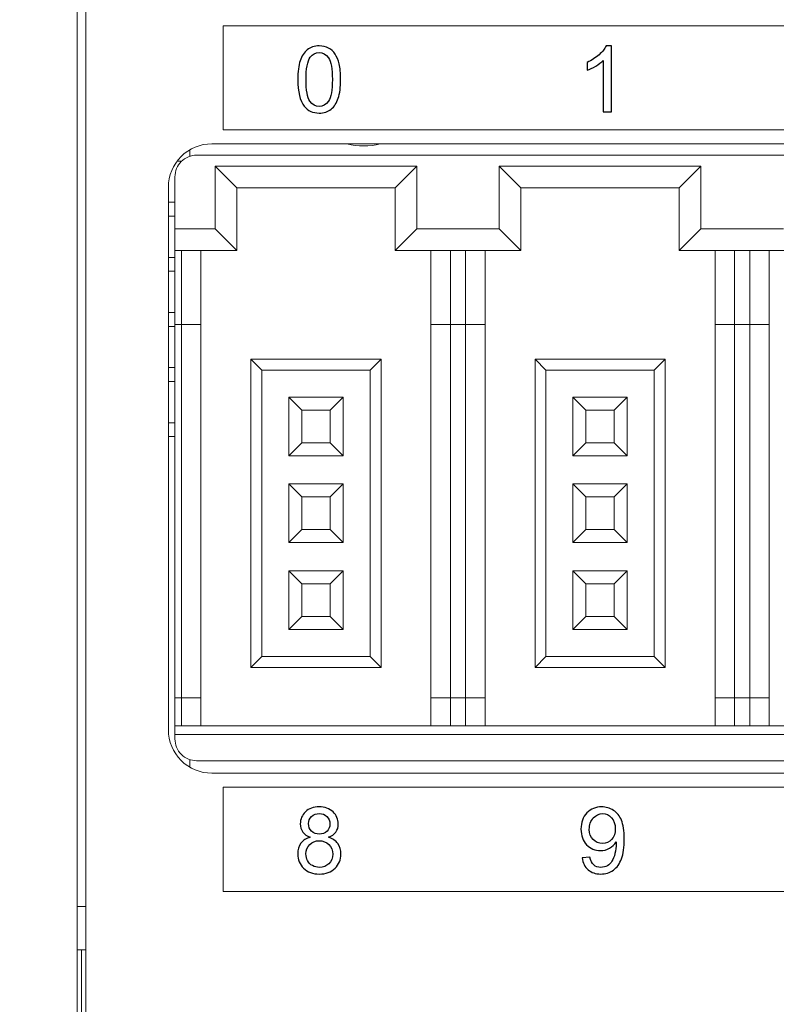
# Model space of a CAD drawing. Header units: millimetres. Extents: x -1114 to 1396, y -630 to 631.
# Tile 233 of 256: x -896 to -878, y 442 to 464. Entities that reach past the tile are written whole.
import ezdxf

# ---------------------------------------------------------------- set-up
doc = ezdxf.new("R2010")
doc.units = ezdxf.units.MM
doc.header["$MEASUREMENT"] = 0

msp = doc.modelspace()

# ---------------------------------------------------------------- linework, layer by layer
at = {"color": 250, "lineweight": 20}
msp.add_lwpolyline([(-890.8487, 461.8341), (-840.8487, 461.8341), (-840.8487, 464.2341), (-890.8487, 464.2341), (-890.8487, 461.8341)], close=True, dxfattribs=at)
at = {"lineweight": 18}
for points, knots in [([(1038.9843, -629.7647), (1038.9843, -629.7647), (-1111.4882, -629.7647), (-1111.4882, -629.7647), (-1111.4882, -629.7647), (-1111.4882, -629.7647), (-1111.4882, 630.7883), (-1111.4882, 630.7883), (-1111.4882, 630.7883), (-1111.4882, 630.7883), (1038.9843, 630.7883), (1038.9843, 630.7883)], [0, 0, 0, 0, 0.3333333, 0.3333333, 0.3333333, 0.3333333, 0.6666667, 0.6666667, 0.6666667, 0.6666667, 1, 1, 1, 1]), ([(-891.1139, 461.5144), (-891.3791, 461.5144), (-891.6335, 461.409), (-891.821, 461.2215), (-891.821, 461.2215), (-892.0085, 461.0339), (-892.1139, 460.7796), (-892.1139, 460.5144)], [0, 0, 0, 0, 0.5, 0.5, 0.5, 0.5, 1, 1, 1, 1]), ([(-891.4634, 461.2529), (-891.596, 461.2529), (-891.7232, 461.2002), (-891.8169, 461.1065), (-891.8169, 461.1065), (-891.9107, 461.0127), (-891.9634, 460.8855), (-891.9634, 460.7529)], [0, 0, 0, 0, 0.5, 0.5, 0.5, 0.5, 1, 1, 1, 1]), ([(-892.1139, 448.0144), (-892.1139, 447.7491), (-892.0085, 447.4948), (-891.821, 447.3072), (-891.821, 447.3072), (-891.6335, 447.1197), (-891.3791, 447.0144), (-891.1139, 447.0144)], [0, 0, 0, 0, 0.5, 0.5, 0.5, 0.5, 1, 1, 1, 1]), ([(-891.9634, 447.8029), (-891.9634, 447.6703), (-891.9107, 447.5431), (-891.8169, 447.4494), (-891.8169, 447.4494), (-891.7232, 447.3556), (-891.596, 447.3029), (-891.4634, 447.3029)], [0, 0, 0, 0, 0.5, 0.5, 0.5, 0.5, 1, 1, 1, 1])]:
    msp.add_open_spline(points, degree=3, knots=knots, dxfattribs=at)
for points in [[(-894.2191, 492.0149), (-894.2191, 492.0149), (-894.2191, 442.0149), (-894.2191, 442.0149)], [(-894.0191, 442.0149), (-894.0191, 442.0149), (-894.0191, 492.0149), (-894.0191, 492.0149)], [(-891.1139, 461.5144), (-891.1139, 461.5144), (-840.7139, 461.5144), (-840.7139, 461.5144)], [(-887.9979, 461.5143), (-887.7462, 461.4477), (-887.4814, 461.4477), (-887.2297, 461.5144)], [(-891.6191, 461.2284), (-891.6191, 461.2284), (-891.6191, 461.3775), (-891.6191, 461.3775)], [(-891.4634, 461.2529), (-891.4634, 461.2529), (-866.4634, 461.2529), (-866.4634, 461.2529)], [(-891.8047, 461.1183), (-891.8047, 461.1183), (-891.9109, 461.1183), (-891.9109, 461.1183)], [(-891.0384, 461.0029), (-891.0384, 461.0029), (-886.3884, 461.0029), (-886.3884, 461.0029)], [(-891.0384, 461.0029), (-891.0384, 461.0029), (-890.5384, 460.5029), (-890.5384, 460.5029)], [(-891.0384, 459.5529), (-891.0384, 459.5529), (-891.0384, 461.0029), (-891.0384, 461.0029)], [(-886.3884, 461.0029), (-886.3884, 461.0029), (-886.8884, 460.5029), (-886.8884, 460.5029)], [(-886.3884, 461.0029), (-886.3884, 461.0029), (-886.3884, 459.5529), (-886.3884, 459.5529)], [(-884.4884, 461.0029), (-884.4884, 461.0029), (-883.9884, 460.5029), (-883.9884, 460.5029)], [(-884.4884, 459.5529), (-884.4884, 459.5529), (-884.4884, 461.0029), (-884.4884, 461.0029)], [(-884.4884, 461.0029), (-884.4884, 461.0029), (-879.8384, 461.0029), (-879.8384, 461.0029)], [(-879.8384, 461.0029), (-879.8384, 461.0029), (-880.3384, 460.5029), (-880.3384, 460.5029)], [(-879.8384, 461.0029), (-879.8384, 461.0029), (-879.8384, 459.5529), (-879.8384, 459.5529)], [(-891.9634, 459.5529), (-891.9634, 459.5529), (-891.9634, 460.7529), (-891.9634, 460.7529)], [(-892.1139, 448.0144), (-892.1139, 448.0144), (-892.1139, 460.5144), (-892.1139, 460.5144)], [(-890.5384, 460.5029), (-890.5384, 460.5029), (-886.8884, 460.5029), (-886.8884, 460.5029)], [(-890.5384, 459.0529), (-890.5384, 459.0529), (-890.5384, 460.5029), (-890.5384, 460.5029)], [(-886.8884, 460.5029), (-886.8884, 460.5029), (-886.8884, 459.0529), (-886.8884, 459.0529)], [(-883.9884, 459.0529), (-883.9884, 459.0529), (-883.9884, 460.5029), (-883.9884, 460.5029)], [(-883.9884, 460.5029), (-883.9884, 460.5029), (-880.3384, 460.5029), (-880.3384, 460.5029)], [(-880.3384, 460.5029), (-880.3384, 460.5029), (-880.3384, 459.0529), (-880.3384, 459.0529)], [(-892.1139, 460.1683), (-892.1139, 460.1683), (-891.9634, 460.1683), (-891.9634, 460.1683)], [(-891.9634, 459.8483), (-891.9634, 459.8483), (-892.1139, 459.8483), (-892.1139, 459.8483)], [(-891.9634, 459.0529), (-891.9634, 459.0529), (-891.9634, 459.5529), (-891.9634, 459.5529)], [(-891.9634, 459.5529), (-891.9634, 459.5529), (-891.0384, 459.5529), (-891.0384, 459.5529)], [(-891.0384, 459.5529), (-891.0384, 459.5529), (-890.5384, 459.0529), (-890.5384, 459.0529)], [(-886.3884, 459.5529), (-886.3884, 459.5529), (-886.8884, 459.0529), (-886.8884, 459.0529)], [(-886.3884, 459.5529), (-886.3884, 459.5529), (-884.4884, 459.5529), (-884.4884, 459.5529)], [(-884.4884, 459.5529), (-884.4884, 459.5529), (-883.9884, 459.0529), (-883.9884, 459.0529)], [(-879.8384, 459.5529), (-879.8384, 459.5529), (-880.3384, 459.0529), (-880.3384, 459.0529)], [(-879.8384, 459.5529), (-879.8384, 459.5529), (-877.9384, 459.5529), (-877.9384, 459.5529)], [(-891.9634, 457.3529), (-891.9634, 457.3529), (-891.9634, 459.0529), (-891.9634, 459.0529)], [(-891.9634, 459.0529), (-891.9634, 459.0529), (-890.5384, 459.0529), (-890.5384, 459.0529)], [(-891.8134, 457.3529), (-891.8134, 457.3529), (-891.8134, 459.0529), (-891.8134, 459.0529)], [(-891.3634, 457.3529), (-891.3634, 457.3529), (-891.3634, 459.0529), (-891.3634, 459.0529)], [(-886.8884, 459.0529), (-886.8884, 459.0529), (-883.9884, 459.0529), (-883.9884, 459.0529)], [(-886.0634, 459.0529), (-886.0634, 459.0529), (-886.0634, 457.3529), (-886.0634, 457.3529)], [(-885.6134, 457.3529), (-885.6134, 457.3529), (-885.6134, 459.0529), (-885.6134, 459.0529)], [(-885.2634, 459.0529), (-885.2634, 459.0529), (-885.2634, 457.3529), (-885.2634, 457.3529)], [(-884.8134, 457.3529), (-884.8134, 457.3529), (-884.8134, 459.0529), (-884.8134, 459.0529)], [(-880.3384, 459.0529), (-880.3384, 459.0529), (-877.4384, 459.0529), (-877.4384, 459.0529)], [(-879.5134, 459.0529), (-879.5134, 459.0529), (-879.5134, 457.3529), (-879.5134, 457.3529)], [(-879.0634, 457.3529), (-879.0634, 457.3529), (-879.0634, 459.0529), (-879.0634, 459.0529)], [(-878.7134, 459.0529), (-878.7134, 459.0529), (-878.7134, 457.3529), (-878.7134, 457.3529)], [(-878.2634, 457.3529), (-878.2634, 457.3529), (-878.2634, 459.0529), (-878.2634, 459.0529)], [(-892.1139, 458.8983), (-892.1139, 458.8983), (-891.9634, 458.8983), (-891.9634, 458.8983)], [(-891.9634, 458.5783), (-891.9634, 458.5783), (-892.1139, 458.5783), (-892.1139, 458.5783)], [(-892.1139, 457.6283), (-892.1139, 457.6283), (-891.9634, 457.6283), (-891.9634, 457.6283)], [(-891.9634, 448.7529), (-891.9634, 448.7529), (-891.9634, 457.3529), (-891.9634, 457.3529)], [(-891.9634, 457.3529), (-891.9634, 457.3529), (-891.8134, 457.3529), (-891.8134, 457.3529)], [(-891.8134, 448.7529), (-891.8134, 448.7529), (-891.8134, 457.3529), (-891.8134, 457.3529)], [(-891.8134, 457.3529), (-891.8134, 457.3529), (-891.3634, 457.3529), (-891.3634, 457.3529)], [(-891.3634, 448.7529), (-891.3634, 448.7529), (-891.3634, 457.3529), (-891.3634, 457.3529)], [(-886.0634, 457.3529), (-886.0634, 457.3529), (-886.0634, 448.7529), (-886.0634, 448.7529)], [(-886.0634, 457.3529), (-886.0634, 457.3529), (-885.6134, 457.3529), (-885.6134, 457.3529)], [(-885.6134, 448.7529), (-885.6134, 448.7529), (-885.6134, 457.3529), (-885.6134, 457.3529)], [(-885.6134, 457.3529), (-885.6134, 457.3529), (-885.2634, 457.3529), (-885.2634, 457.3529)], [(-885.2634, 457.3529), (-885.2634, 457.3529), (-885.2634, 448.7529), (-885.2634, 448.7529)], [(-885.2634, 457.3529), (-885.2634, 457.3529), (-884.8134, 457.3529), (-884.8134, 457.3529)], [(-884.8134, 448.7529), (-884.8134, 448.7529), (-884.8134, 457.3529), (-884.8134, 457.3529)], [(-879.5134, 457.3529), (-879.5134, 457.3529), (-879.5134, 448.7529), (-879.5134, 448.7529)], [(-879.5134, 457.3529), (-879.5134, 457.3529), (-879.0634, 457.3529), (-879.0634, 457.3529)], [(-879.0634, 448.7529), (-879.0634, 448.7529), (-879.0634, 457.3529), (-879.0634, 457.3529)], [(-879.0634, 457.3529), (-879.0634, 457.3529), (-878.7134, 457.3529), (-878.7134, 457.3529)], [(-878.7134, 457.3529), (-878.7134, 457.3529), (-878.7134, 448.7529), (-878.7134, 448.7529)], [(-878.7134, 457.3529), (-878.7134, 457.3529), (-878.2634, 457.3529), (-878.2634, 457.3529)], [(-878.2634, 448.7529), (-878.2634, 448.7529), (-878.2634, 457.3529), (-878.2634, 457.3529)], [(-891.9634, 457.3083), (-891.9634, 457.3083), (-892.1139, 457.3083), (-892.1139, 457.3083)], [(-890.2134, 456.5529), (-890.2134, 456.5529), (-890.2134, 449.4529), (-890.2134, 449.4529)], [(-887.2134, 456.5529), (-887.2134, 456.5529), (-890.2134, 456.5529), (-890.2134, 456.5529)], [(-890.2134, 456.5529), (-890.2134, 456.5529), (-889.9634, 456.3029), (-889.9634, 456.3029)], [(-887.2134, 456.5529), (-887.2134, 456.5529), (-887.4634, 456.3029), (-887.4634, 456.3029)], [(-887.2134, 449.4529), (-887.2134, 449.4529), (-887.2134, 456.5529), (-887.2134, 456.5529)], [(-883.6634, 456.5529), (-883.6634, 456.5529), (-883.6634, 449.4529), (-883.6634, 449.4529)], [(-880.6634, 456.5529), (-880.6634, 456.5529), (-883.6634, 456.5529), (-883.6634, 456.5529)], [(-883.6634, 456.5529), (-883.6634, 456.5529), (-883.4134, 456.3029), (-883.4134, 456.3029)], [(-880.6634, 456.5529), (-880.6634, 456.5529), (-880.9134, 456.3029), (-880.9134, 456.3029)], [(-880.6634, 449.4529), (-880.6634, 449.4529), (-880.6634, 456.5529), (-880.6634, 456.5529)], [(-892.1139, 456.3583), (-892.1139, 456.3583), (-891.9634, 456.3583), (-891.9634, 456.3583)], [(-889.9634, 456.3029), (-889.9634, 456.3029), (-887.4634, 456.3029), (-887.4634, 456.3029)], [(-889.9634, 449.7029), (-889.9634, 449.7029), (-889.9634, 456.3029), (-889.9634, 456.3029)], [(-887.4634, 456.3029), (-887.4634, 456.3029), (-887.4634, 449.7029), (-887.4634, 449.7029)], [(-883.4134, 449.7029), (-883.4134, 449.7029), (-883.4134, 456.3029), (-883.4134, 456.3029)], [(-883.4134, 456.3029), (-883.4134, 456.3029), (-880.9134, 456.3029), (-880.9134, 456.3029)], [(-880.9134, 456.3029), (-880.9134, 456.3029), (-880.9134, 449.7029), (-880.9134, 449.7029)], [(-891.9634, 456.0383), (-891.9634, 456.0383), (-892.1139, 456.0383), (-892.1139, 456.0383)], [(-889.0384, 455.3779), (-889.0384, 455.3779), (-889.3384, 455.6779), (-889.3384, 455.6779)], [(-889.3384, 455.6779), (-889.3384, 455.6779), (-889.3384, 454.3279), (-889.3384, 454.3279)], [(-888.0884, 455.6779), (-888.0884, 455.6779), (-889.3384, 455.6779), (-889.3384, 455.6779)], [(-888.3884, 455.3779), (-888.3884, 455.3779), (-888.0884, 455.6779), (-888.0884, 455.6779)], [(-888.0884, 454.3279), (-888.0884, 454.3279), (-888.0884, 455.6779), (-888.0884, 455.6779)], [(-882.4884, 455.3779), (-882.4884, 455.3779), (-882.7884, 455.6779), (-882.7884, 455.6779)], [(-882.7884, 455.6779), (-882.7884, 455.6779), (-882.7884, 454.3279), (-882.7884, 454.3279)], [(-881.5384, 455.6779), (-881.5384, 455.6779), (-882.7884, 455.6779), (-882.7884, 455.6779)], [(-881.8384, 455.3779), (-881.8384, 455.3779), (-881.5384, 455.6779), (-881.5384, 455.6779)], [(-881.5384, 454.3279), (-881.5384, 454.3279), (-881.5384, 455.6779), (-881.5384, 455.6779)], [(-889.0384, 454.6279), (-889.0384, 454.6279), (-889.0384, 455.3779), (-889.0384, 455.3779)], [(-889.0384, 455.3779), (-889.0384, 455.3779), (-888.3884, 455.3779), (-888.3884, 455.3779)], [(-888.3884, 455.3779), (-888.3884, 455.3779), (-888.3884, 454.6279), (-888.3884, 454.6279)], [(-882.4884, 455.3779), (-882.4884, 455.3779), (-881.8384, 455.3779), (-881.8384, 455.3779)], [(-882.4884, 454.6279), (-882.4884, 454.6279), (-882.4884, 455.3779), (-882.4884, 455.3779)], [(-881.8384, 455.3779), (-881.8384, 455.3779), (-881.8384, 454.6279), (-881.8384, 454.6279)], [(-892.1139, 455.0883), (-892.1139, 455.0883), (-891.9634, 455.0883), (-891.9634, 455.0883)], [(-891.9634, 454.7683), (-891.9634, 454.7683), (-892.1139, 454.7683), (-892.1139, 454.7683)], [(-889.3384, 454.3279), (-889.3384, 454.3279), (-889.0384, 454.6279), (-889.0384, 454.6279)], [(-888.3884, 454.6279), (-888.3884, 454.6279), (-889.0384, 454.6279), (-889.0384, 454.6279)], [(-888.3884, 454.6279), (-888.3884, 454.6279), (-888.0884, 454.3279), (-888.0884, 454.3279)], [(-882.7884, 454.3279), (-882.7884, 454.3279), (-882.4884, 454.6279), (-882.4884, 454.6279)], [(-881.8384, 454.6279), (-881.8384, 454.6279), (-882.4884, 454.6279), (-882.4884, 454.6279)], [(-881.8384, 454.6279), (-881.8384, 454.6279), (-881.5384, 454.3279), (-881.5384, 454.3279)], [(-889.3384, 454.3279), (-889.3384, 454.3279), (-888.0884, 454.3279), (-888.0884, 454.3279)], [(-882.7884, 454.3279), (-882.7884, 454.3279), (-881.5384, 454.3279), (-881.5384, 454.3279)], [(-889.3384, 453.6779), (-889.3384, 453.6779), (-889.3384, 452.3279), (-889.3384, 452.3279)], [(-888.0884, 453.6779), (-888.0884, 453.6779), (-889.3384, 453.6779), (-889.3384, 453.6779)], [(-889.0384, 453.3779), (-889.0384, 453.3779), (-889.3384, 453.6779), (-889.3384, 453.6779)], [(-888.3884, 453.3779), (-888.3884, 453.3779), (-888.0884, 453.6779), (-888.0884, 453.6779)], [(-888.0884, 452.3279), (-888.0884, 452.3279), (-888.0884, 453.6779), (-888.0884, 453.6779)], [(-882.4884, 453.3779), (-882.4884, 453.3779), (-882.7884, 453.6779), (-882.7884, 453.6779)], [(-882.7884, 453.6779), (-882.7884, 453.6779), (-882.7884, 452.3279), (-882.7884, 452.3279)], [(-881.5384, 453.6779), (-881.5384, 453.6779), (-882.7884, 453.6779), (-882.7884, 453.6779)], [(-881.8384, 453.3779), (-881.8384, 453.3779), (-881.5384, 453.6779), (-881.5384, 453.6779)], [(-881.5384, 452.3279), (-881.5384, 452.3279), (-881.5384, 453.6779), (-881.5384, 453.6779)], [(-889.0384, 452.6279), (-889.0384, 452.6279), (-889.0384, 453.3779), (-889.0384, 453.3779)], [(-889.0384, 453.3779), (-889.0384, 453.3779), (-888.3884, 453.3779), (-888.3884, 453.3779)], [(-888.3884, 453.3779), (-888.3884, 453.3779), (-888.3884, 452.6279), (-888.3884, 452.6279)], [(-882.4884, 453.3779), (-882.4884, 453.3779), (-881.8384, 453.3779), (-881.8384, 453.3779)], [(-882.4884, 452.6279), (-882.4884, 452.6279), (-882.4884, 453.3779), (-882.4884, 453.3779)], [(-881.8384, 453.3779), (-881.8384, 453.3779), (-881.8384, 452.6279), (-881.8384, 452.6279)], [(-889.3384, 452.3279), (-889.3384, 452.3279), (-889.0384, 452.6279), (-889.0384, 452.6279)], [(-888.3884, 452.6279), (-888.3884, 452.6279), (-889.0384, 452.6279), (-889.0384, 452.6279)], [(-888.3884, 452.6279), (-888.3884, 452.6279), (-888.0884, 452.3279), (-888.0884, 452.3279)], [(-882.7884, 452.3279), (-882.7884, 452.3279), (-882.4884, 452.6279), (-882.4884, 452.6279)], [(-881.8384, 452.6279), (-881.8384, 452.6279), (-882.4884, 452.6279), (-882.4884, 452.6279)], [(-881.8384, 452.6279), (-881.8384, 452.6279), (-881.5384, 452.3279), (-881.5384, 452.3279)], [(-889.3384, 452.3279), (-889.3384, 452.3279), (-888.0884, 452.3279), (-888.0884, 452.3279)], [(-882.7884, 452.3279), (-882.7884, 452.3279), (-881.5384, 452.3279), (-881.5384, 452.3279)], [(-889.0384, 451.3779), (-889.0384, 451.3779), (-889.3384, 451.6779), (-889.3384, 451.6779)], [(-889.3384, 451.6779), (-889.3384, 451.6779), (-889.3384, 450.3279), (-889.3384, 450.3279)], [(-888.0884, 451.6779), (-888.0884, 451.6779), (-889.3384, 451.6779), (-889.3384, 451.6779)], [(-888.3884, 451.3779), (-888.3884, 451.3779), (-888.0884, 451.6779), (-888.0884, 451.6779)], [(-888.0884, 450.3279), (-888.0884, 450.3279), (-888.0884, 451.6779), (-888.0884, 451.6779)], [(-882.4884, 451.3779), (-882.4884, 451.3779), (-882.7884, 451.6779), (-882.7884, 451.6779)], [(-882.7884, 451.6779), (-882.7884, 451.6779), (-882.7884, 450.3279), (-882.7884, 450.3279)], [(-881.5384, 451.6779), (-881.5384, 451.6779), (-882.7884, 451.6779), (-882.7884, 451.6779)], [(-881.8384, 451.3779), (-881.8384, 451.3779), (-881.5384, 451.6779), (-881.5384, 451.6779)], [(-881.5384, 450.3279), (-881.5384, 450.3279), (-881.5384, 451.6779), (-881.5384, 451.6779)], [(-889.0384, 450.6279), (-889.0384, 450.6279), (-889.0384, 451.3779), (-889.0384, 451.3779)], [(-889.0384, 451.3779), (-889.0384, 451.3779), (-888.3884, 451.3779), (-888.3884, 451.3779)], [(-888.3884, 451.3779), (-888.3884, 451.3779), (-888.3884, 450.6279), (-888.3884, 450.6279)], [(-882.4884, 451.3779), (-882.4884, 451.3779), (-881.8384, 451.3779), (-881.8384, 451.3779)], [(-882.4884, 450.6279), (-882.4884, 450.6279), (-882.4884, 451.3779), (-882.4884, 451.3779)], [(-881.8384, 451.3779), (-881.8384, 451.3779), (-881.8384, 450.6279), (-881.8384, 450.6279)], [(-889.3384, 450.3279), (-889.3384, 450.3279), (-889.0384, 450.6279), (-889.0384, 450.6279)], [(-888.3884, 450.6279), (-888.3884, 450.6279), (-889.0384, 450.6279), (-889.0384, 450.6279)], [(-888.3884, 450.6279), (-888.3884, 450.6279), (-888.0884, 450.3279), (-888.0884, 450.3279)], [(-882.7884, 450.3279), (-882.7884, 450.3279), (-882.4884, 450.6279), (-882.4884, 450.6279)], [(-881.8384, 450.6279), (-881.8384, 450.6279), (-882.4884, 450.6279), (-882.4884, 450.6279)], [(-881.8384, 450.6279), (-881.8384, 450.6279), (-881.5384, 450.3279), (-881.5384, 450.3279)], [(-889.3384, 450.3279), (-889.3384, 450.3279), (-888.0884, 450.3279), (-888.0884, 450.3279)], [(-882.7884, 450.3279), (-882.7884, 450.3279), (-881.5384, 450.3279), (-881.5384, 450.3279)], [(-890.2134, 449.4529), (-890.2134, 449.4529), (-889.9634, 449.7029), (-889.9634, 449.7029)], [(-887.4634, 449.7029), (-887.4634, 449.7029), (-889.9634, 449.7029), (-889.9634, 449.7029)], [(-887.4634, 449.7029), (-887.4634, 449.7029), (-887.2134, 449.4529), (-887.2134, 449.4529)], [(-883.6634, 449.4529), (-883.6634, 449.4529), (-883.4134, 449.7029), (-883.4134, 449.7029)], [(-880.9134, 449.7029), (-880.9134, 449.7029), (-883.4134, 449.7029), (-883.4134, 449.7029)], [(-880.9134, 449.7029), (-880.9134, 449.7029), (-880.6634, 449.4529), (-880.6634, 449.4529)], [(-890.2134, 449.4529), (-890.2134, 449.4529), (-887.2134, 449.4529), (-887.2134, 449.4529)], [(-883.6634, 449.4529), (-883.6634, 449.4529), (-880.6634, 449.4529), (-880.6634, 449.4529)], [(-891.9634, 448.1029), (-891.9634, 448.1029), (-891.9634, 448.7529), (-891.9634, 448.7529)], [(-891.8134, 448.7529), (-891.8134, 448.7529), (-891.9634, 448.7529), (-891.9634, 448.7529)], [(-891.3634, 448.7529), (-891.3634, 448.7529), (-891.8134, 448.7529), (-891.8134, 448.7529)], [(-891.8134, 448.1029), (-891.8134, 448.1029), (-891.8134, 448.7529), (-891.8134, 448.7529)], [(-891.3634, 448.1029), (-891.3634, 448.1029), (-891.3634, 448.7529), (-891.3634, 448.7529)], [(-885.6134, 448.7529), (-885.6134, 448.7529), (-886.0634, 448.7529), (-886.0634, 448.7529)], [(-886.0634, 448.7529), (-886.0634, 448.7529), (-886.0634, 448.1029), (-886.0634, 448.1029)], [(-885.2634, 448.7529), (-885.2634, 448.7529), (-885.6134, 448.7529), (-885.6134, 448.7529)], [(-885.6134, 448.7529), (-885.6134, 448.7529), (-885.6134, 448.1029), (-885.6134, 448.1029)], [(-884.8134, 448.7529), (-884.8134, 448.7529), (-885.2634, 448.7529), (-885.2634, 448.7529)], [(-885.2634, 448.7529), (-885.2634, 448.7529), (-885.2634, 448.1029), (-885.2634, 448.1029)], [(-884.8134, 448.1029), (-884.8134, 448.1029), (-884.8134, 448.7529), (-884.8134, 448.7529)], [(-879.0634, 448.7529), (-879.0634, 448.7529), (-879.5134, 448.7529), (-879.5134, 448.7529)], [(-879.5134, 448.7529), (-879.5134, 448.7529), (-879.5134, 448.1029), (-879.5134, 448.1029)], [(-878.7134, 448.7529), (-878.7134, 448.7529), (-879.0634, 448.7529), (-879.0634, 448.7529)], [(-879.0634, 448.7529), (-879.0634, 448.7529), (-879.0634, 448.1029), (-879.0634, 448.1029)], [(-878.2634, 448.7529), (-878.2634, 448.7529), (-878.7134, 448.7529), (-878.7134, 448.7529)], [(-878.7134, 448.7529), (-878.7134, 448.7529), (-878.7134, 448.1029), (-878.7134, 448.1029)], [(-878.2634, 448.1029), (-878.2634, 448.1029), (-878.2634, 448.7529), (-878.2634, 448.7529)], [(-891.9634, 447.9029), (-891.9634, 447.9029), (-891.9634, 448.1029), (-891.9634, 448.1029)], [(-865.9634, 448.1029), (-865.9634, 448.1029), (-891.9634, 448.1029), (-891.9634, 448.1029)], [(-891.9634, 447.9029), (-891.9634, 447.9029), (-891.9634, 447.8029), (-891.9634, 447.8029)], [(-865.9634, 447.9029), (-865.9634, 447.9029), (-891.9634, 447.9029), (-891.9634, 447.9029)], [(-891.6191, 447.1517), (-891.6191, 447.1517), (-891.6191, 447.3279), (-891.6191, 447.3279)], [(-866.4634, 447.3029), (-866.4634, 447.3029), (-891.4634, 447.3029), (-891.4634, 447.3029)], [(-840.7139, 447.0144), (-840.7139, 447.0144), (-891.1139, 447.0144), (-891.1139, 447.0144)], [(-894.2191, 443.9433), (-894.2191, 443.9433), (-894.0191, 443.9433), (-894.0191, 443.9433)], [(-894.2191, 442.9433), (-894.2191, 442.9433), (-894.0191, 442.9433), (-894.0191, 442.9433)], [(-894.1191, 439.9933), (-894.1191, 439.9933), (-894.1191, 442.9433), (-894.1191, 442.9433)], [(-894.2191, 442.0149), (-894.2191, 442.0149), (-894.2191, 440.0149), (-894.2191, 440.0149)], [(-894.0191, 440.0149), (-894.0191, 440.0149), (-894.0191, 442.0149), (-894.0191, 442.0149)]]:
    msp.add_open_spline(points, degree=3, dxfattribs=at)
at = {"color": 250}
for points, knots in [([(-889.1324, 462.9957), (-889.1324, 463.1749), (-889.114, 463.3192), (-889.077, 463.4282), (-889.077, 463.4282), (-889.0403, 463.5376), (-888.9852, 463.6219), (-888.9126, 463.6812), (-888.9126, 463.6812), (-888.8399, 463.7404), (-888.7485, 463.7701), (-888.6385, 463.7701), (-888.6385, 463.7701), (-888.557, 463.7701), (-888.4857, 463.7535), (-888.4243, 463.7207), (-888.4243, 463.7207), (-888.3629, 463.6882), (-888.3125, 463.6409), (-888.2723, 463.5792), (-888.2723, 463.5792), (-888.2324, 463.5175), (-888.201, 463.4423), (-888.1784, 463.3538), (-888.1784, 463.3538), (-888.1555, 463.2652), (-888.1442, 463.146), (-888.1442, 462.9957), (-888.1442, 462.9957), (-888.1442, 462.8179), (-888.1626, 462.6747), (-888.1989, 462.5653), (-888.1989, 462.5653), (-888.2356, 462.4559), (-888.2903, 462.3716), (-888.3629, 462.312), (-888.3629, 462.312), (-888.4356, 462.2524), (-888.5273, 462.2227), (-888.6385, 462.2227), (-888.6385, 462.2227), (-888.7845, 462.2227), (-888.8992, 462.275), (-888.9824, 462.3797), (-888.9824, 462.3797), (-889.0823, 462.5057), (-889.1324, 462.7114), (-889.1324, 462.9957)], [0, 0, 0, 0, 0.0833333, 0.0833333, 0.0833333, 0.0833333, 0.1666667, 0.1666667, 0.1666667, 0.1666667, 0.25, 0.25, 0.25, 0.25, 0.3333333, 0.3333333, 0.3333333, 0.3333333, 0.4166667, 0.4166667, 0.4166667, 0.4166667, 0.5, 0.5, 0.5, 0.5, 0.5833333, 0.5833333, 0.5833333, 0.5833333, 0.6666667, 0.6666667, 0.6666667, 0.6666667, 0.75, 0.75, 0.75, 0.75, 0.8333333, 0.8333333, 0.8333333, 0.8333333, 0.9166667, 0.9166667, 0.9166667, 0.9166667, 1, 1, 1, 1]), ([(-881.9028, 462.2485), (-881.9028, 462.2485), (-882.0887, 462.2485), (-882.0887, 462.2485), (-882.0887, 462.2485), (-882.0887, 462.2485), (-882.0887, 463.4339), (-882.0887, 463.4339), (-882.0887, 463.4339), (-882.1335, 463.3912), (-882.1921, 463.3485), (-882.2648, 463.3058), (-882.2648, 463.3058), (-882.3378, 463.2631), (-882.4031, 463.231), (-882.4609, 463.2098), (-882.4609, 463.2098), (-882.4609, 463.2098), (-882.4609, 463.3894), (-882.4609, 463.3894), (-882.4609, 463.3894), (-882.3569, 463.4384), (-882.2658, 463.4977), (-882.1879, 463.5672), (-882.1879, 463.5672), (-882.1103, 463.6371), (-882.0549, 463.7044), (-882.0224, 463.7701), (-882.0224, 463.7701), (-882.0224, 463.7701), (-881.9028, 463.7701), (-881.9028, 463.7701), (-881.9028, 463.7701), (-881.9028, 463.7701), (-881.9028, 462.2485), (-881.9028, 462.2485)], [0, 0, 0, 0, 0.1111111, 0.1111111, 0.1111111, 0.1111111, 0.2222222, 0.2222222, 0.2222222, 0.2222222, 0.3333333, 0.3333333, 0.3333333, 0.3333333, 0.4444444, 0.4444444, 0.4444444, 0.4444444, 0.5555556, 0.5555556, 0.5555556, 0.5555556, 0.6666667, 0.6666667, 0.6666667, 0.6666667, 0.7777778, 0.7777778, 0.7777778, 0.7777778, 0.8888889, 0.8888889, 0.8888889, 0.8888889, 1, 1, 1, 1]), ([(-888.9411, 462.9957), (-888.9411, 462.747), (-888.9119, 462.5815), (-888.8537, 462.499), (-888.8537, 462.499), (-888.7954, 462.4168), (-888.7238, 462.3755), (-888.6385, 462.3755), (-888.6385, 462.3755), (-888.5527, 462.3755), (-888.4811, 462.4171), (-888.4229, 462.4997), (-888.4229, 462.4997), (-888.3647, 462.5822), (-888.3354, 462.7477), (-888.3354, 462.9957), (-888.3354, 462.9957), (-888.3354, 463.2451), (-888.3647, 463.4109), (-888.4229, 463.4928), (-888.4229, 463.4928), (-888.4811, 463.575), (-888.5534, 463.6159), (-888.6402, 463.6159), (-888.6402, 463.6159), (-888.726, 463.6159), (-888.794, 463.5796), (-888.8452, 463.5072), (-888.8452, 463.5072), (-888.909, 463.4152), (-888.9411, 463.2444), (-888.9411, 462.9957)], [0, 0, 0, 0, 0.125, 0.125, 0.125, 0.125, 0.25, 0.25, 0.25, 0.25, 0.375, 0.375, 0.375, 0.375, 0.5, 0.5, 0.5, 0.5, 0.625, 0.625, 0.625, 0.625, 0.75, 0.75, 0.75, 0.75, 0.875, 0.875, 0.875, 0.875, 1, 1, 1, 1]), ([(-888.846, 445.538), (-888.9233, 445.5663), (-888.9804, 445.6065), (-889.0178, 445.659), (-889.0178, 445.659), (-889.0548, 445.7112), (-889.0735, 445.774), (-889.0735, 445.8471), (-889.0735, 445.8471), (-889.0735, 445.9575), (-889.034, 446.0499), (-888.9547, 446.1251), (-888.9547, 446.1251), (-888.8753, 446.2002), (-888.7701, 446.238), (-888.6386, 446.238), (-888.6386, 446.238), (-888.5063, 446.238), (-888.3997, 446.1995), (-888.3189, 446.1226), (-888.3189, 446.1226), (-888.2385, 446.0457), (-888.1983, 445.9522), (-888.1983, 445.8418), (-888.1983, 445.8418), (-888.1983, 445.7716), (-888.2166, 445.7105), (-888.2533, 445.6583), (-888.2533, 445.6583), (-888.2904, 445.6065), (-888.3461, 445.5663), (-888.4212, 445.538), (-888.4212, 445.538), (-888.3285, 445.5077), (-888.2576, 445.459), (-888.2089, 445.3913), (-888.2089, 445.3913), (-888.1605, 445.3239), (-888.1362, 445.2431), (-888.1362, 445.1496), (-888.1362, 445.1496), (-888.1362, 445.0198), (-888.1821, 444.9111), (-888.2734, 444.8229), (-888.2734, 444.8229), (-888.3652, 444.7347), (-888.4858, 444.6906), (-888.6354, 444.6906), (-888.6354, 444.6906), (-888.785, 444.6906), (-888.9053, 444.7347), (-888.997, 444.8233), (-888.997, 444.8233), (-889.0887, 444.9118), (-889.1346, 445.0223), (-889.1346, 445.1546), (-889.1346, 445.1546), (-889.1346, 445.253), (-889.1095, 445.3355), (-889.0594, 445.4022), (-889.0594, 445.4022), (-889.0097, 445.4685), (-888.9384, 445.514), (-888.846, 445.538)], [0, 0, 0, 0, 0.0625, 0.0625, 0.0625, 0.0625, 0.125, 0.125, 0.125, 0.125, 0.1875, 0.1875, 0.1875, 0.1875, 0.25, 0.25, 0.25, 0.25, 0.3125, 0.3125, 0.3125, 0.3125, 0.375, 0.375, 0.375, 0.375, 0.4375, 0.4375, 0.4375, 0.4375, 0.5, 0.5, 0.5, 0.5, 0.5625, 0.5625, 0.5625, 0.5625, 0.625, 0.625, 0.625, 0.625, 0.6875, 0.6875, 0.6875, 0.6875, 0.75, 0.75, 0.75, 0.75, 0.8125, 0.8125, 0.8125, 0.8125, 0.875, 0.875, 0.875, 0.875, 0.9375, 0.9375, 0.9375, 0.9375, 1, 1, 1, 1]), ([(-882.5757, 445.0667), (-882.5757, 445.0667), (-882.3968, 445.0833), (-882.3968, 445.0833), (-882.3968, 445.0833), (-882.3817, 444.9993), (-882.3527, 444.9383), (-882.31, 444.9002), (-882.31, 444.9002), (-882.2674, 444.8625), (-882.2127, 444.8434), (-882.1456, 444.8434), (-882.1456, 444.8434), (-882.0885, 444.8434), (-882.0384, 444.8565), (-881.9954, 444.8829), (-881.9954, 444.8829), (-881.9523, 444.909), (-881.917, 444.9439), (-881.8895, 444.9877), (-881.8895, 444.9877), (-881.8617, 445.0314), (-881.8387, 445.0907), (-881.82, 445.1648), (-881.82, 445.1648), (-881.8017, 445.2392), (-881.7922, 445.3151), (-881.7922, 445.3923), (-881.7922, 445.3923), (-881.7922, 445.4004), (-881.7925, 445.4131), (-881.7932, 445.4294), (-881.7932, 445.4294), (-881.8306, 445.3705), (-881.8814, 445.3221), (-881.9456, 445.2854), (-881.9456, 445.2854), (-882.0102, 445.2484), (-882.08, 445.2301), (-882.1548, 445.2301), (-882.1548, 445.2301), (-882.2804, 445.2301), (-882.3866, 445.2756), (-882.4734, 445.3666), (-882.4734, 445.3666), (-882.5602, 445.4576), (-882.6036, 445.5772), (-882.6036, 445.7261), (-882.6036, 445.7261), (-882.6036, 445.8799), (-882.5584, 446.0034), (-882.4677, 446.0972), (-882.4677, 446.0972), (-882.3771, 446.191), (-882.2635, 446.238), (-882.1269, 446.238), (-882.1269, 446.238), (-882.0285, 446.238), (-881.9386, 446.2111), (-881.8567, 446.1582), (-881.8567, 446.1582), (-881.7752, 446.1053), (-881.7131, 446.0295), (-881.6708, 445.9314), (-881.6708, 445.9314), (-881.6285, 445.8333), (-881.6073, 445.6911), (-881.6073, 445.5049), (-881.6073, 445.5049), (-881.6073, 445.3115), (-881.6281, 445.1574), (-881.6701, 445.0424), (-881.6701, 445.0424), (-881.7124, 444.9277), (-881.7749, 444.8406), (-881.8578, 444.7806), (-881.8578, 444.7806), (-881.941, 444.7206), (-882.038, 444.6906), (-882.1499, 444.6906), (-882.1499, 444.6906), (-882.2684, 444.6906), (-882.3651, 444.7235), (-882.4402, 444.7894), (-882.4402, 444.7894), (-882.5154, 444.855), (-882.5605, 444.9475), (-882.5757, 445.0667)], [0, 0, 0, 0, 0.0454545, 0.0454545, 0.0454545, 0.0454545, 0.0909091, 0.0909091, 0.0909091, 0.0909091, 0.1363636, 0.1363636, 0.1363636, 0.1363636, 0.1818182, 0.1818182, 0.1818182, 0.1818182, 0.2272727, 0.2272727, 0.2272727, 0.2272727, 0.2727273, 0.2727273, 0.2727273, 0.2727273, 0.3181818, 0.3181818, 0.3181818, 0.3181818, 0.3636364, 0.3636364, 0.3636364, 0.3636364, 0.4090909, 0.4090909, 0.4090909, 0.4090909, 0.4545455, 0.4545455, 0.4545455, 0.4545455, 0.5, 0.5, 0.5, 0.5, 0.5454545, 0.5454545, 0.5454545, 0.5454545, 0.5909091, 0.5909091, 0.5909091, 0.5909091, 0.6363636, 0.6363636, 0.6363636, 0.6363636, 0.6818182, 0.6818182, 0.6818182, 0.6818182, 0.7272727, 0.7272727, 0.7272727, 0.7272727, 0.7727273, 0.7727273, 0.7727273, 0.7727273, 0.8181818, 0.8181818, 0.8181818, 0.8181818, 0.8636364, 0.8636364, 0.8636364, 0.8636364, 0.9090909, 0.9090909, 0.9090909, 0.9090909, 0.9545455, 0.9545455, 0.9545455, 0.9545455, 1, 1, 1, 1]), ([(-888.8834, 445.8534), (-888.8834, 445.7818), (-888.8601, 445.7232), (-888.8142, 445.6777), (-888.8142, 445.6777), (-888.768, 445.6322), (-888.7081, 445.6093), (-888.6343, 445.6093), (-888.6343, 445.6093), (-888.5627, 445.6093), (-888.5038, 445.6319), (-888.4579, 445.677), (-888.4579, 445.677), (-888.4121, 445.7222), (-888.3895, 445.7776), (-888.3895, 445.8428), (-888.3895, 445.8428), (-888.3895, 445.9113), (-888.4128, 445.9684), (-888.4601, 446.015), (-888.4601, 446.015), (-888.5073, 446.0616), (-888.5659, 446.0848), (-888.6364, 446.0848), (-888.6364, 446.0848), (-888.7074, 446.0848), (-888.7663, 446.0619), (-888.8132, 446.0168), (-888.8132, 446.0168), (-888.8601, 445.9713), (-888.8834, 445.9166), (-888.8834, 445.8534)], [0, 0, 0, 0, 0.125, 0.125, 0.125, 0.125, 0.25, 0.25, 0.25, 0.25, 0.375, 0.375, 0.375, 0.375, 0.5, 0.5, 0.5, 0.5, 0.625, 0.625, 0.625, 0.625, 0.75, 0.75, 0.75, 0.75, 0.875, 0.875, 0.875, 0.875, 1, 1, 1, 1]), ([(-881.814, 445.7356), (-881.814, 445.8421), (-881.8423, 445.9272), (-881.899, 445.9896), (-881.899, 445.9896), (-881.9562, 446.0524), (-882.0243, 446.0838), (-882.1044, 446.0838), (-882.1044, 446.0838), (-882.1869, 446.0838), (-882.2589, 446.0499), (-882.3203, 445.9825), (-882.3203, 445.9825), (-882.3817, 445.9148), (-882.4123, 445.8273), (-882.4123, 445.7201), (-882.4123, 445.7201), (-882.4123, 445.6234), (-882.3831, 445.5451), (-882.3249, 445.4848), (-882.3249, 445.4848), (-882.2666, 445.4244), (-882.195, 445.3944), (-882.1097, 445.3944), (-882.1097, 445.3944), (-882.0232, 445.3944), (-881.9527, 445.4244), (-881.8973, 445.4848), (-881.8973, 445.4848), (-881.8415, 445.5451), (-881.814, 445.6287), (-881.814, 445.7356)], [0, 0, 0, 0, 0.125, 0.125, 0.125, 0.125, 0.25, 0.25, 0.25, 0.25, 0.375, 0.375, 0.375, 0.375, 0.5, 0.5, 0.5, 0.5, 0.625, 0.625, 0.625, 0.625, 0.75, 0.75, 0.75, 0.75, 0.875, 0.875, 0.875, 0.875, 1, 1, 1, 1]), ([(-888.9434, 445.1535), (-888.9434, 445.1006), (-888.9307, 445.0491), (-888.9056, 444.9997), (-888.9056, 444.9997), (-888.8806, 444.9499), (-888.8432, 444.9115), (-888.7934, 444.8843), (-888.7934, 444.8843), (-888.7437, 444.8572), (-888.6904, 444.8434), (-888.6333, 444.8434), (-888.6333, 444.8434), (-888.5444, 444.8434), (-888.471, 444.872), (-888.4131, 444.9295), (-888.4131, 444.9295), (-888.3553, 444.9866), (-888.3263, 445.0593), (-888.3263, 445.1475), (-888.3263, 445.1475), (-888.3263, 445.2371), (-888.356, 445.3112), (-888.4156, 445.3698), (-888.4156, 445.3698), (-888.4752, 445.4283), (-888.55, 445.4576), (-888.6396, 445.4576), (-888.6396, 445.4576), (-888.7271, 445.4576), (-888.7994, 445.4287), (-888.8569, 445.3708), (-888.8569, 445.3708), (-888.9144, 445.3126), (-888.9434, 445.2403), (-888.9434, 445.1535)], [0, 0, 0, 0, 0.1111111, 0.1111111, 0.1111111, 0.1111111, 0.2222222, 0.2222222, 0.2222222, 0.2222222, 0.3333333, 0.3333333, 0.3333333, 0.3333333, 0.4444444, 0.4444444, 0.4444444, 0.4444444, 0.5555556, 0.5555556, 0.5555556, 0.5555556, 0.6666667, 0.6666667, 0.6666667, 0.6666667, 0.7777778, 0.7777778, 0.7777778, 0.7777778, 0.8888889, 0.8888889, 0.8888889, 0.8888889, 1, 1, 1, 1])]:
    msp.add_open_spline(points, degree=3, knots=knots, dxfattribs=at)
at = {"color": 250, "lineweight": 20}
msp.add_open_spline([(-890.8487, 446.6901), (-890.8487, 446.6901), (-840.8487, 446.6901), (-840.8487, 446.6901), (-840.8487, 446.6901), (-840.8487, 446.6901), (-840.8487, 444.2901), (-840.8487, 444.2901), (-840.8487, 444.2901), (-840.8487, 444.2901), (-890.8487, 444.2901), (-890.8487, 444.2901), (-890.8487, 444.2901), (-890.8487, 444.2901), (-890.8487, 446.6901), (-890.8487, 446.6901)], degree=3, knots=[0, 0, 0, 0, 0.25, 0.25, 0.25, 0.25, 0.5, 0.5, 0.5, 0.5, 0.75, 0.75, 0.75, 0.75, 1, 1, 1, 1], dxfattribs=at)

doc.saveas('drawing.dxf')
